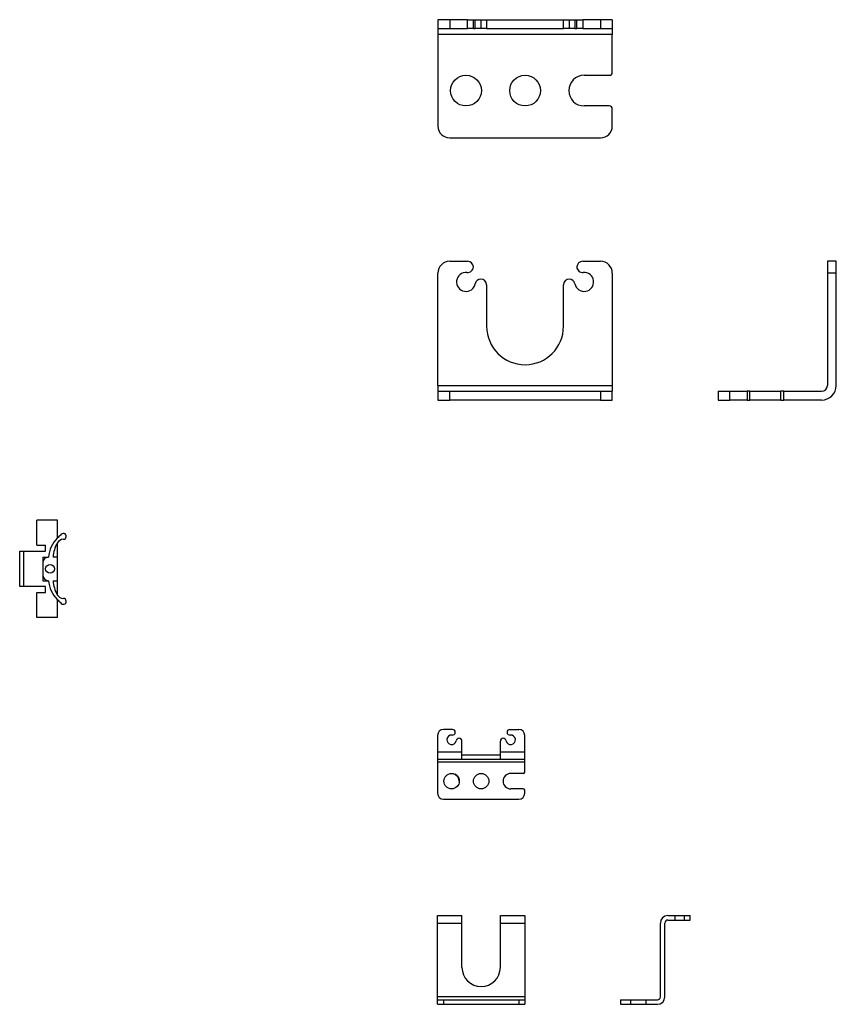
# Model space of a CAD drawing. Header units: millimetres. Extents: x 56 to 624, y -436 to 314.
# Tile 2 of 22: x 347 to 624, y -436 to -103. Entities that reach past the tile are written whole.
import ezdxf

# ---------------------------------------------------------------- set-up
doc = ezdxf.new("R2010")
doc.units = ezdxf.units.MM
doc.layers.add('I-04080', color=7, linetype='Continuous')
doc.layers.add('P-0358-A30', color=7, linetype='Continuous')

msp = doc.modelspace()

# ---------------------------------------------------------------- linework, layer by layer
at = {"color": 7, "linetype": 'Continuous', "lineweight": 25}
for p, q in [((488.98, -102.5), (488.98, -105.5)), ((492.98, -102.5), (488.98, -102.5)), ((492.98, -102.5), (492.98, -105.5)), ((498.98, -102.5), (492.98, -102.5)), ((498.98, -105.5), (498.98, -102.5)), ((498.98, -102.5), (500.98, -102.5)), ((500.98, -105.5), (500.98, -102.5)), ((500.98, -102.5), (501.62, -102.5)), ((501.62, -105.5), (501.62, -102.5)), ((501.62, -102.5), (503.54, -102.5)), ((503.54, -102.5), (503.54, -105.5)), ((503.54, -102.5), (505.48, -102.5)), ((505.48, -102.5), (505.48, -105.5)), ((505.48, -102.5), (531.48, -102.5)), ((531.48, -105.5), (531.48, -102.5)), ((531.48, -102.5), (533.43, -102.5)), ((533.43, -102.5), (533.43, -105.5)), ((533.43, -102.5), (535.34, -102.5)), ((535.34, -102.5), (535.34, -105.5)), ((535.34, -102.5), (535.99, -102.5)), ((535.99, -105.5), (535.99, -102.5)), ((535.99, -102.5), (537.98, -102.5)), ((537.98, -102.5), (537.98, -105.5)), ((543.98, -102.5), (537.98, -102.5)), ((543.98, -102.5), (543.98, -105.5)), ((547.98, -102.5), (543.98, -102.5)), ((547.98, -102.5), (547.98, -105.5)), ((488.98, -105.5), (492.98, -105.5)), ((488.98, -105.5), (488.98, -107.5)), ((492.98, -105.5), (498.98, -105.5)), ((500.98, -105.5), (498.98, -105.5)), ((500.98, -105.5), (501.62, -105.5)), ((503.54, -105.5), (501.62, -105.5)), ((505.48, -105.5), (503.54, -105.5)), ((505.48, -105.5), (531.48, -105.5)), ((533.43, -105.5), (531.48, -105.5)), ((535.34, -105.5), (533.43, -105.5)), ((535.34, -105.5), (535.99, -105.5)), ((537.98, -105.5), (535.99, -105.5)), ((537.98, -105.5), (543.98, -105.5)), ((543.98, -105.5), (547.98, -105.5)), ((547.98, -105.5), (547.98, -107.5)), ((547.98, -107.5), (488.98, -107.5)), ((488.98, -107.5), (488.98, -138.5)), ((547.98, -120.3), (547.98, -107.5)), ((538.48, -121.3), (546.98, -121.3)), ((546.98, -131.7), (538.48, -131.7)), ((547.98, -138.5), (547.98, -132.7)), ((492.98, -142.5), (543.98, -142.5)), ((492.98, -184.26), (498.98, -184.26)), ((537.98, -184.26), (543.98, -184.26)), ((620.78, -184.26), (620.78, -188.26)), ((623.78, -184.26), (620.78, -184.26)), ((623.78, -188.26), (623.78, -184.26)), ((488.98, -226.26), (488.98, -188.26)), ((547.98, -188.26), (547.98, -226.26)), ((623.78, -188.26), (620.78, -188.26)), ((620.78, -188.26), (620.78, -226.26)), ((623.78, -226.26), (623.78, -188.26)), ((505.48, -192.26), (505.48, -206.26)), ((531.48, -206.26), (531.48, -192.26)), ((488.98, -226.26), (547.98, -226.26)), ((488.98, -226.26), (488.98, -228.26)), ((547.98, -226.26), (547.98, -228.26)), ((488.98, -228.26), (492.98, -228.26)), ((488.98, -228.26), (488.98, -231.26)), ((492.98, -231.26), (492.98, -228.26)), ((492.98, -228.26), (543.98, -228.26)), ((543.98, -228.26), (543.98, -231.26)), ((543.98, -228.26), (547.98, -228.26)), ((547.98, -231.26), (547.98, -228.26)), ((583.78, -228.26), (583.78, -231.26)), ((583.78, -228.26), (587.78, -228.26)), ((587.78, -231.26), (587.78, -228.26)), ((587.78, -228.26), (593.58, -228.26)), ((593.58, -228.26), (593.58, -231.26)), ((594.58, -228.26), (593.58, -228.26)), ((594.58, -231.26), (594.58, -228.26)), ((594.58, -228.26), (604.98, -228.26)), ((604.98, -231.26), (604.98, -228.26)), ((605.98, -228.26), (604.98, -228.26)), ((605.98, -231.26), (605.98, -228.26)), ((605.98, -228.26), (618.78, -228.26)), ((488.98, -231.26), (492.98, -231.26)), ((543.98, -231.26), (492.98, -231.26)), ((543.98, -231.26), (547.98, -231.26)), ((583.78, -231.26), (587.78, -231.26)), ((593.58, -231.26), (587.78, -231.26)), ((593.58, -231.26), (594.58, -231.26)), ((604.98, -231.26), (594.58, -231.26)), ((604.98, -231.26), (605.98, -231.26)), ((618.78, -231.26), (605.98, -231.26))]:
    msp.add_line(p, q, dxfattribs=at)
for centre in [(498.48, -126.5), (518.48, -126.5)]:
    msp.add_circle(centre, 5.2, dxfattribs=at)
for centre, radius, start, end in [((538.48, -126.5), 5.2, 90, 270), ((546.98, -120.3), 1, 270, 0), ((546.98, -132.7), 1, 0, 90), ((492.98, -138.5), 4, 180, 270), ((543.98, -138.5), 4, 270, 0), ((492.98, -188.26), 4, 90, 180), ((498.98, -186.08), 2, 264.4823, 357.4795), ((498.98, -186.26), 2, 2.5205, 90), ((537.98, -186.26), 2, 90, 177.4795), ((537.98, -186.08), 2, 182.5205, 275.5177), ((543.98, -188.26), 4, 0, 90), ((498.48, -191.26), 3.2, 84.4823, 348.9125), ((538.48, -191.26), 3.2, 191.0875, 95.5177), ((503.59, -192.26), 2, 91.4747, 168.9125), ((503.48, -192.26), 2, 0, 88.5253), ((533.48, -192.26), 2, 91.4747, 180), ((533.38, -192.26), 2, 11.0875, 88.5253), ((518.48, -206.26), 13, 180, 0), ((618.78, -226.26), 2, 270, 0), ((618.78, -226.26), 5, 270, 0), ((493.87, -343.7), 1, 2.5205, 90), ((513.37, -343.7), 1, 90, 177.4795), ((493.87, -343.61), 1, 264.4823, 357.4795), ((496.17, -346.7), 1, 91.4747, 168.9125), ((496.12, -346.7), 1, 0, 88.5253), ((511.12, -346.7), 1, 91.4747, 180), ((511.07, -346.7), 1, 11.0875, 88.5253), ((513.37, -343.61), 1, 182.5205, 275.5177)]:
    msp.add_arc(centre, radius, start, end, dxfattribs=at)
at = {"color": 7, "linetype": 'Continuous'}
msp.add_arc((493.62, -360.2), 2.6, 0, 63.1706, dxfattribs=at)
at = {"layer": 'I-04080', "color": 7, "linetype": 'Continuous'}
for p, q in [((493.87, -342.7), (490.87, -342.7)), ((513.37, -342.7), (516.37, -342.7)), ((488.87, -344.7), (488.87, -364.3)), ((518.37, -357.1), (518.37, -344.7)), ((497.12, -352.8), (497.12, -346.7)), ((510.12, -352.8), (510.12, -346.7)), ((488.87, -350.3), (497.12, -350.3)), ((488.87, -352.8), (518.37, -352.8)), ((497.12, -351.3), (510.12, -351.3)), ((510.12, -350.3), (518.37, -350.3)), ((518.37, -353.8), (488.87, -353.8)), ((517.87, -357.6), (513.62, -357.6)), ((517.87, -362.8), (513.62, -362.8)), ((490.87, -366.3), (516.37, -366.3)), ((518.37, -364.3), (518.37, -363.3)), ((488.87, -435.71), (488.87, -405.71)), ((488.87, -405.71), (497.12, -405.71)), ((497.12, -423.21), (497.12, -405.71)), ((510.12, -423.21), (510.12, -405.71)), ((510.12, -405.71), (518.37, -405.71)), ((518.37, -405.71), (518.37, -435.71)), ((566.77, -405.71), (574.37, -405.71)), ((569.27, -407.21), (569.27, -405.71)), ((572.47, -407.21), (572.47, -405.71)), ((574.37, -407.21), (574.37, -405.71)), ((488.87, -408.21), (497.12, -408.21)), ((510.12, -408.21), (518.37, -408.21)), ((564.27, -433.21), (564.27, -408.21)), ((565.77, -433.21), (565.77, -408.21)), ((566.77, -407.21), (574.37, -407.21)), ((518.37, -433.21), (488.87, -433.21)), ((488.87, -434.21), (518.37, -434.21)), ((490.87, -434.21), (490.87, -435.71)), ((516.37, -434.21), (516.37, -435.71)), ((550.77, -434.21), (563.27, -434.21)), ((550.77, -434.21), (550.77, -435.71)), ((550.77, -435.71), (563.27, -435.71)), ((554.27, -435.71), (554.27, -434.21)), ((559.47, -435.71), (559.47, -434.21))]:
    msp.add_line(p, q, dxfattribs=at)
at = {"layer": 'I-04080', "color": 4, "linetype": 'Continuous'}
msp.add_line((488.87, -435.71), (518.37, -435.71), dxfattribs=at)
at = {"layer": 'I-04080', "color": 7, "linetype": 'Continuous'}
for centre in [(493.62, -360.2), (503.62, -360.2)]:
    msp.add_circle(centre, 2.6, dxfattribs=at)
for centre, radius, start, end in [((490.87, -344.7), 2, 90, 180), ((516.37, -344.7), 2, 0, 90), ((493.62, -346.2), 1.6, 84.4823, 348.9125), ((513.62, -346.2), 1.6, 191.0875, 95.5177), ((513.62, -360.2), 2.6, 90, 270), ((517.87, -357.1), 0.5, 270, 0), ((517.87, -363.3), 0.5, 0, 90), ((490.87, -364.3), 2, 180, 270), ((516.37, -364.3), 2, 270, 0), ((566.77, -408.21), 2.5, 90, 180), ((566.77, -408.21), 1, 90, 180), ((503.62, -423.21), 6.5, 180, 0), ((563.27, -433.21), 2.5, 270, 0), ((563.27, -433.21), 1, 270, 0)]:
    msp.add_arc(centre, radius, start, end, dxfattribs=at)
at = {"layer": 'P-0358-A30', "color": 7, "linetype": 'Continuous'}
for p, q in [((353.26, -280.35), (353.26, -271.85)), ((360.26, -271.85), (353.26, -271.85)), ((360.26, -277.91), (360.26, -271.85)), ((360.26, -297.18), (360.26, -279.51)), ((347.48, -282.35), (356.26, -282.35)), ((347.48, -294.35), (347.48, -282.35)), ((348.88, -294.35), (348.88, -282.35)), ((353.26, -280.35), (356.26, -280.35)), ((356.26, -282.35), (356.26, -280.35)), ((355.26, -284.35), (355.26, -292.35)), ((355.26, -284.35), (357.26, -284.35)), ((360.26, -284.35), (358.83, -284.35)), ((355.26, -292.35), (357.26, -292.35)), ((358.83, -292.35), (360.26, -292.35)), ((348.88, -294.35), (347.48, -294.35)), ((356.26, -294.35), (348.88, -294.35)), ((353.26, -296.35), (356.26, -296.35)), ((353.26, -304.85), (353.26, -296.35)), ((356.26, -296.35), (356.26, -294.35)), ((360.26, -304.85), (360.26, -298.78)), ((360.26, -304.85), (353.26, -304.85))]:
    msp.add_line(p, q, dxfattribs=at)
msp.add_circle((357.76, -288.35), 1.5, dxfattribs=at)
for centre, radius, start, end in [((362.26, -277.35), 1, 272.0959, 156.8179), ((367.24, -285.08), 10, 134.8462, 175.8242), ((368.82, -284.66), 10, 149.6675, 178.2235), ((370.06, -287.91), 14, 128.4913, 134.8462), ((362.39, -280.89), 2.55, 92.0959, 149.6675), ((357.26, -286.35), 2, 90, 180), ((357.26, -290.35), 2, 180, 270), ((367.24, -291.62), 10, 184.1758, 225.1538), ((368.82, -292.04), 10, 181.7765, 210.3325), ((370.06, -288.78), 14, 225.1538, 231.5087), ((362.39, -295.8), 2.55, 210.3325, 267.9041), ((362.26, -299.35), 1, 203.1821, 87.9041)]:
    msp.add_arc(centre, radius, start, end, dxfattribs=at)

doc.saveas('drawing.dxf')
